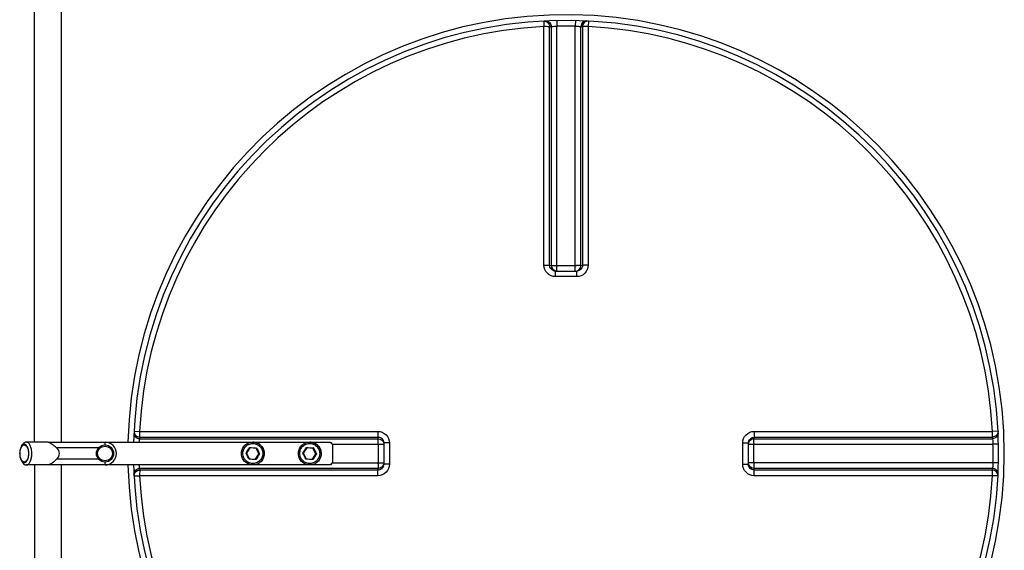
# Model space of a CAD drawing. Header units: millimetres. Extents: x 0 to 297, y 0 to 210.
# Tile 6 of 36: x 55 to 72, y 85 to 94. Entities that reach past the tile are written whole.
import ezdxf

# ---------------------------------------------------------------- set-up
doc = ezdxf.new("R2010")
doc.units = ezdxf.units.MM
doc.header["$LTSCALE"] = 16.335
doc.layers.get('0').update_dxf_attribs({"linetype": 'CONTINUOUS'})
doc.layers.add('01_GLOBAL', color=7, linetype='CONTINUOUS')
doc.layers.add('AXES_REF', color=7, linetype='CONTINUOUS')

msp = doc.modelspace()

# ---------------------------------------------------------------- linework, layer by layer
at = {"color": 9, "linetype": 'Continuous'}
for p, q in [((64.207, 94.16), (64.212, 94.063)), ((64.437, 94.169), (64.439, 94.071)), ((64.764, 94.169), (64.762, 94.071)), ((64.994, 94.16), (64.989, 94.063)), ((64.212, 89.875), (64.212, 94.063)), ((64.311, 89.874), (64.311, 94.061)), ((64.339, 94.062), (64.339, 89.871)), ((64.439, 89.774), (64.439, 94.071)), ((64.762, 89.774), (64.762, 94.071)), ((64.861, 89.871), (64.861, 94.062)), ((64.889, 94.061), (64.889, 89.874)), ((64.989, 94.063), (64.989, 89.875)), ((64.311, 89.874), (64.339, 89.871)), ((64.439, 89.87), (64.762, 89.87)), ((64.861, 89.871), (64.889, 89.874)), ((64.414, 89.675), (64.414, 89.774)), ((64.6, 89.675), (64.414, 89.675)), ((64.787, 89.675), (64.6, 89.675)), ((64.787, 89.675), (64.787, 89.774)), ((57.011, 86.964), (57.108, 86.959)), ((57.108, 86.959), (61.296, 86.959)), ((57.11, 86.86), (61.297, 86.86)), ((61.299, 86.831), (61.297, 86.86)), ((67.904, 86.86), (67.901, 86.831)), ((67.904, 86.86), (72.091, 86.86)), ((67.905, 86.959), (72.093, 86.959)), ((69.109, 86.959), (69.323, 86.959)), ((69.758, 86.959), (69.983, 86.959)), ((72.19, 86.964), (72.093, 86.959)), ((56.5, 86.721), (56.5, 86.771)), ((57.109, 86.831), (61.299, 86.831)), ((60.499, 86.732), (61.397, 86.732)), ((61.3, 86.732), (61.3, 86.409)), ((61.496, 86.757), (61.397, 86.757)), ((61.496, 86.757), (61.496, 86.384)), ((67.705, 86.757), (67.804, 86.757)), ((67.705, 86.384), (67.705, 86.757)), ((67.804, 86.732), (72.101, 86.732)), ((67.9, 86.409), (67.9, 86.732)), ((67.901, 86.831), (72.092, 86.831)), ((72.199, 86.734), (72.101, 86.732)), ((56.389, 86.671), (55.647, 86.671)), ((56.389, 86.471), (55.647, 86.471)), ((56.5, 86.371), (56.5, 86.421)), ((59.098, 86.371), (59.098, 86.371)), ((60.098, 86.371), (60.097, 86.371)), ((60.499, 86.409), (61.397, 86.409)), ((61.496, 86.384), (61.397, 86.384)), ((67.705, 86.384), (67.804, 86.384)), ((72.101, 86.409), (67.804, 86.409)), ((72.199, 86.407), (72.101, 86.409)), ((57.011, 86.177), (57.108, 86.182)), ((61.296, 86.182), (57.108, 86.182)), ((61.299, 86.31), (57.109, 86.31)), ((61.297, 86.281), (57.11, 86.281)), ((61.297, 86.281), (61.299, 86.31)), ((67.901, 86.31), (67.904, 86.281)), ((72.092, 86.31), (67.901, 86.31)), ((72.091, 86.281), (67.904, 86.281)), ((72.093, 86.182), (67.905, 86.182)), ((69.757, 86.182), (69.647, 86.182)), ((72.093, 86.182), (71.923, 86.182)), ((72.19, 86.177), (72.093, 86.182))]:
    msp.add_line(p, q, dxfattribs=at)
at = {"color": 7, "linetype": 'Continuous'}
for p, q in [((64.414, 89.774), (64.405, 89.774)), ((64.414, 89.774), (64.787, 89.774)), ((64.796, 89.774), (64.787, 89.774)), ((55.035, 86.701), (55.058, 86.734)), ((55.5, 86.768), (55.5, 86.771)), ((55.5, 86.771), (60.459, 86.771)), ((60.497, 86.731), (60.457, 86.771)), ((60.459, 86.771), (60.499, 86.731)), ((60.497, 86.731), (60.497, 86.411)), ((60.497, 86.731), (60.499, 86.731)), ((60.499, 86.731), (60.499, 86.411)), ((61.397, 86.766), (61.397, 86.757)), ((61.397, 86.757), (61.397, 86.384)), ((67.804, 86.766), (67.804, 86.767)), ((67.804, 86.757), (67.804, 86.766)), ((67.804, 86.384), (67.804, 86.757)), ((58.977, 86.576), (58.985, 86.576)), ((59.044, 86.668), (58.984, 86.576)), ((58.984, 86.576), (59.035, 86.478)), ((59.154, 86.663), (59.044, 86.668)), ((59.145, 86.473), (59.204, 86.565)), ((59.204, 86.565), (59.154, 86.663)), ((59.156, 86.663), (59.154, 86.663)), ((59.206, 86.565), (59.204, 86.565)), ((59.216, 86.565), (59.206, 86.565)), ((59.977, 86.576), (59.984, 86.576)), ((60.043, 86.668), (59.984, 86.576)), ((59.984, 86.576), (60.035, 86.478)), ((60.153, 86.663), (60.043, 86.668)), ((60.144, 86.473), (60.204, 86.565)), ((60.204, 86.565), (60.153, 86.663)), ((60.155, 86.663), (60.153, 86.663)), ((60.206, 86.565), (60.204, 86.565)), ((60.216, 86.565), (60.206, 86.565)), ((55.035, 86.44), (55.058, 86.407)), ((55.5, 86.371), (55.5, 86.373)), ((60.459, 86.371), (55.5, 86.371)), ((59.035, 86.478), (59.145, 86.473)), ((59.035, 86.475), (59.037, 86.478)), ((59.147, 86.473), (59.145, 86.473)), ((60.035, 86.478), (60.144, 86.473)), ((60.035, 86.475), (60.036, 86.478)), ((60.146, 86.473), (60.144, 86.473)), ((60.457, 86.371), (60.497, 86.411)), ((60.499, 86.411), (60.459, 86.371)), ((60.499, 86.411), (60.497, 86.411)), ((61.397, 86.384), (61.397, 86.375)), ((67.804, 86.375), (67.804, 86.384)), ((67.804, 86.374), (67.804, 86.375))]:
    msp.add_line(p, q, dxfattribs=at)
at = {"color": 9, "linetype": 'Continuous'}
for points in [[(67.905, 86.959), (68.043, 86.959), (68.176, 86.959), (68.305, 86.959), (68.429, 86.959), (68.548, 86.959), (68.665, 86.959), (68.779, 86.959), (68.89, 86.959), (69, 86.959), (69.109, 86.959)], [(69.431, 86.959), (69.539, 86.959), (69.647, 86.959)], [(69.983, 86.959), (70.098, 86.959), (70.216, 86.959), (70.337, 86.959), (70.461, 86.959), (70.589, 86.959), (70.72, 86.959), (70.855, 86.959), (70.995, 86.959), (71.139, 86.959), (71.287, 86.959), (71.439, 86.959), (71.596, 86.959), (71.757, 86.959), (71.923, 86.959)], [(68.547, 86.182), (68.428, 86.182), (68.304, 86.182), (68.175, 86.182), (68.042, 86.182), (67.905, 86.182)], [(68.889, 86.182), (68.778, 86.182), (68.664, 86.182)], [(69.215, 86.182), (69.107, 86.182), (68.999, 86.182)], [(71.439, 86.182), (71.286, 86.182), (71.138, 86.182), (70.994, 86.182), (70.855, 86.182), (70.719, 86.182), (70.588, 86.182), (70.461, 86.182), (70.337, 86.182), (70.216, 86.182), (70.098, 86.182), (69.982, 86.182), (69.757, 86.182)]]:
    msp.add_lwpolyline(points, dxfattribs=at)
at = {"color": 7, "linetype": 'Continuous'}
for points in [[(59.21, 86.565), (59.209, 86.565), (59.208, 86.565), (59.207, 86.565), (59.206, 86.565), (59.206, 86.565)], [(59.216, 86.565), (59.214, 86.565), (59.213, 86.565), (59.211, 86.565)], [(60.209, 86.565), (60.208, 86.565), (60.207, 86.565), (60.206, 86.565), (60.206, 86.565), (60.206, 86.565)], [(60.216, 86.565), (60.214, 86.565), (60.212, 86.565), (60.211, 86.565)]]:
    msp.add_lwpolyline(points, dxfattribs=at)
msp.add_circle((56.5, 86.571), 0.15, dxfattribs=at)
at = {"color": 9, "linetype": 'Continuous'}
msp.add_circle((56.5, 86.571), 0.13, dxfattribs=at)
at = {"color": 7, "linetype": 'Continuous'}
for centre, radius, start, end in [((64.6, 86.571), 7.6, 181.5077, 178.4922), ((56.5, 86.571), 0.2, 270, 90), ((58.696, 86.684), 0.398, 327.5111, 328.3697), ((59.696, 86.684), 0.398, 327.5111, 328.3697)]:
    msp.add_arc(centre, radius, start, end, dxfattribs=at)
at = {"color": 9, "linetype": 'Continuous'}
for centre, radius, start, end in [((64.6, 86.571), 7.503, 92.9675, 177.0325), ((64.7, 86.573), 7.498, 92.7532, 92.9681), ((64.6, 86.576), 7.498, 90, 91.236), ((64.6, 86.576), 7.498, 88.764, 90), ((64.501, 86.573), 7.498, 87.0319, 87.2468), ((64.6, 86.571), 7.503, 2.9675, 87.0325), ((64.439, 98.452), 8.581, 269.8533, 270.0002), ((64.762, 98.456), 8.585, 269.9999, 270.1443), ((64.415, 89.881), 0.107, 252.9521, 258.38), ((64.414, 89.879), 0.105, 258.3693, 264.7148), ((64.762, 89.87), 0.0985, 284.9841, 292.5387), ((64.762, 89.87), 0.0981, 292.5703, 300.1619), ((64.6, 86.471), 7.5, 177.0319, 177.2468), ((64.601, 86.471), 7.5, 2.7532, 2.9681), ((48.645, 93.274), 12.313, 327.0486, 327.605), ((59.49, 94.969), 8.305, 266.9047, 267.7294), ((64.834, 89.533), 6.354, 206.7709, 207.8492), ((49.644, 93.274), 12.313, 327.0486, 327.605), ((60.49, 94.969), 8.305, 266.9047, 267.7294), ((65.834, 89.533), 6.354, 206.7709, 207.8492), ((52.719, 86.732), 8.581, 359.9998, 0.1467), ((67.909, 86.757), 0.105, 169.9788, 174.5832), ((67.901, 86.732), 0.0997, 165.0029, 168.3948), ((67.91, 86.757), 0.106, 165.1861, 169.982), ((67.9, 86.732), 0.0985, 157.4613, 165.0159), ((67.9, 86.733), 0.0981, 149.8381, 157.4297), ((76.486, 86.732), 8.585, 179.8557, 180.0001), ((64.605, 86.571), 7.498, 358.7642, 1.2358), ((47.778, 80.726), 12.635, 27.0389, 27.5812), ((82.007, 71.877), 27.123, 147.2106, 147.4429), ((64.602, 83.039), 6.438, 146.7946, 147.8589), ((82.014, 98.404), 25.697, 207.1874, 207.4327), ((48.778, 80.726), 12.635, 27.0389, 27.5812), ((83.007, 71.877), 27.123, 147.2106, 147.4429), ((65.602, 83.039), 6.438, 146.7946, 147.8589), ((83.013, 98.404), 25.697, 207.1874, 207.4327), ((58.689, 77.878), 8.599, 86.9188, 87.7153), ((59.689, 77.878), 8.599, 86.9188, 87.7153), ((52.715, 86.409), 8.585, 359.8557, 0.0001), ((61.301, 86.408), 0.0981, 329.8381, 337.4297), ((61.301, 86.409), 0.0985, 337.4613, 345.0159), ((61.29, 86.385), 0.107, 342.9521, 348.38), ((61.292, 86.384), 0.105, 348.3693, 354.7148), ((76.482, 86.409), 8.581, 179.9998, 180.1467), ((64.6, 86.571), 7.503, 182.9675, 267.0325), ((64.6, 86.67), 7.5, 182.7532, 182.9681), ((64.6, 86.571), 7.503, 272.9675, 357.0325), ((64.601, 86.67), 7.5, 357.0319, 357.2468)]:
    msp.add_arc(centre, radius, start, end, dxfattribs=at)
at = {"color": 7, "linetype": 'Continuous'}
msp.add_ellipse((55.3, 86.571), major_axis=(-0.4, 0), ratio=0.5, start_param=2.617994, end_param=3.665191, dxfattribs=at)
at = {"color": 9, "linetype": 'Continuous'}
for points, knots in [([(64.207, 94.16), (64.233, 94.162), (64.289, 94.142), (64.311, 94.087), (64.311, 94.061)], [0, 0, 0, 0, 0.498567, 1, 1, 1, 1]), ([(64.235, 94.162), (64.261, 94.163), (64.317, 94.143), (64.339, 94.088), (64.339, 94.062)], [0, 0, 0, 0, 0.498599, 1, 1, 1, 1]), ([(64.965, 94.162), (64.939, 94.163), (64.884, 94.143), (64.861, 94.088), (64.861, 94.062)], [0, 0, 0, 0, 0.498599, 1, 1, 1, 1]), ([(64.994, 94.16), (64.968, 94.162), (64.912, 94.142), (64.889, 94.087), (64.889, 94.061)], [0, 0, 0, 0, 0.498567, 1, 1, 1, 1]), ([(64.311, 94.061), (64.308, 94.062), (64.275, 94.062), (64.242, 94.063), (64.212, 94.063)], [0, 0, 0, 0, 0.109221, 1, 1, 1, 1]), ([(64.339, 94.062), (64.343, 94.063), (64.376, 94.067), (64.409, 94.07), (64.439, 94.071)], [0, 0, 0, 0, 0.109867, 1, 1, 1, 1]), ([(64.762, 94.071), (64.774, 94.071), (64.807, 94.068), (64.841, 94.068), (64.861, 94.062)], [0, 0, 0, 0, 0.355616, 1, 1, 1, 1]), ([(64.989, 94.063), (64.977, 94.063), (64.944, 94.062), (64.91, 94.065), (64.889, 94.061)], [0, 0, 0, 0, 0.356334, 1, 1, 1, 1]), ([(64.212, 89.875), (64.224, 89.875), (64.257, 89.875), (64.29, 89.876), (64.311, 89.874)], [0, 0, 0, 0, 0.356432, 1, 1, 1, 1]), ([(64.414, 89.675), (64.362, 89.675), (64.256, 89.717), (64.212, 89.824), (64.212, 89.875)], [0, 0, 0, 0, 0.50046, 1, 1, 1, 1]), ([(64.339, 89.871), (64.342, 89.871), (64.368, 89.871), (64.394, 89.871), (64.417, 89.871)], [0, 0, 0, 0, 0.108162, 1, 1, 1, 1]), ([(64.861, 89.871), (64.859, 89.871), (64.833, 89.871), (64.807, 89.871), (64.784, 89.871)], [0, 0, 0, 0, 0.108156, 1, 1, 1, 1]), ([(64.989, 89.875), (64.989, 89.824), (64.945, 89.717), (64.838, 89.675), (64.787, 89.675)], [0, 0, 0, 0, 0.499825, 1, 1, 1, 1]), ([(64.889, 89.874), (64.889, 89.85), (64.869, 89.799), (64.821, 89.776), (64.796, 89.774)], [0, 0, 0, 0, 0.500557, 1, 1, 1, 1]), ([(64.989, 89.875), (64.977, 89.875), (64.944, 89.875), (64.911, 89.876), (64.889, 89.874)], [0, 0, 0, 0, 0.356432, 1, 1, 1, 1]), ([(57.009, 86.936), (57.008, 86.91), (57.028, 86.854), (57.083, 86.832), (57.109, 86.831)], [0, 0, 0, 0, 0.498599, 1, 1, 1, 1]), ([(57.011, 86.964), (57.009, 86.938), (57.029, 86.882), (57.084, 86.86), (57.11, 86.86)], [0, 0, 0, 0, 0.498567, 1, 1, 1, 1]), ([(57.108, 86.959), (57.108, 86.947), (57.109, 86.914), (57.106, 86.88), (57.11, 86.86)], [0, 0, 0, 0, 0.356334, 1, 1, 1, 1]), ([(61.296, 86.959), (61.296, 86.947), (61.296, 86.914), (61.295, 86.881), (61.297, 86.86)], [0, 0, 0, 0, 0.356432, 1, 1, 1, 1]), ([(61.296, 86.959), (61.347, 86.959), (61.454, 86.915), (61.496, 86.809), (61.496, 86.757)], [0, 0, 0, 0, 0.499825, 1, 1, 1, 1]), ([(61.297, 86.86), (61.321, 86.86), (61.372, 86.84), (61.394, 86.791), (61.397, 86.766)], [0, 0, 0, 0, 0.500557, 1, 1, 1, 1]), ([(67.705, 86.757), (67.705, 86.809), (67.747, 86.915), (67.854, 86.959), (67.905, 86.959)], [0, 0, 0, 0, 0.500171, 1, 1, 1, 1]), ([(67.905, 86.959), (67.905, 86.947), (67.904, 86.914), (67.906, 86.881), (67.904, 86.86)], [0, 0, 0, 0, 0.356432, 1, 1, 1, 1]), ([(72.19, 86.964), (72.192, 86.938), (72.171, 86.882), (72.117, 86.86), (72.091, 86.86)], [0, 0, 0, 0, 0.498597, 1, 1, 1, 1]), ([(72.091, 86.86), (72.091, 86.863), (72.092, 86.896), (72.093, 86.929), (72.093, 86.959)], [0, 0, 0, 0, 0.109221, 1, 1, 1, 1]), ([(72.192, 86.936), (72.193, 86.91), (72.173, 86.854), (72.118, 86.832), (72.092, 86.831)], [0, 0, 0, 0, 0.498599, 1, 1, 1, 1]), ([(57.102, 86.771), (57.102, 86.778), (57.104, 86.798), (57.105, 86.819), (57.109, 86.831)], [0, 0, 0, 0, 0.371474, 1, 1, 1, 1]), ([(58.921, 86.579), (58.922, 86.602), (58.933, 86.647), (58.975, 86.704), (59.036, 86.74), (59.105, 86.751), (59.174, 86.734), (59.23, 86.692), (59.266, 86.632), (59.273, 86.585), (59.272, 86.562)], [0, 0, 0, 0, 0.124937, 0.249945, 0.374968, 0.499988, 0.62501, 0.750042, 0.875058, 1, 1, 1, 1]), ([(59.098, 86.771), (59.124, 86.771), (59.178, 86.759), (59.246, 86.712), (59.29, 86.643), (59.298, 86.588), (59.297, 86.561)], [0, 0, 0, 0, 0.250035, 0.500091, 0.750121, 1, 1, 1, 1]), ([(59.921, 86.579), (59.922, 86.602), (59.933, 86.647), (59.975, 86.704), (60.035, 86.74), (60.105, 86.751), (60.173, 86.734), (60.23, 86.692), (60.266, 86.632), (60.273, 86.585), (60.272, 86.562)], [0, 0, 0, 0, 0.124937, 0.249945, 0.374968, 0.499988, 0.62501, 0.750042, 0.875058, 1, 1, 1, 1]), ([(60.097, 86.771), (60.124, 86.771), (60.178, 86.759), (60.246, 86.712), (60.29, 86.643), (60.298, 86.588), (60.297, 86.561)], [0, 0, 0, 0, 0.250035, 0.500091, 0.750121, 1, 1, 1, 1]), ([(61.3, 86.754), (61.3, 86.764), (61.3, 86.789), (61.301, 86.815), (61.299, 86.831)], [0, 0, 0, 0, 0.367753, 1, 1, 1, 1]), ([(67.9, 86.754), (67.9, 86.763), (67.901, 86.789), (67.9, 86.815), (67.901, 86.831)], [0, 0, 0, 0, 0.367614, 1, 1, 1, 1]), ([(72.092, 86.831), (72.093, 86.828), (72.097, 86.795), (72.1, 86.762), (72.101, 86.732)], [0, 0, 0, 0, 0.109867, 1, 1, 1, 1]), ([(59.272, 86.562), (59.271, 86.539), (59.26, 86.494), (59.218, 86.437), (59.158, 86.401), (59.088, 86.39), (59.02, 86.407), (58.963, 86.449), (58.927, 86.509), (58.92, 86.556), (58.921, 86.579)], [0, 0, 0, 0, 0.124937, 0.249945, 0.374968, 0.499988, 0.62501, 0.750042, 0.875058, 1, 1, 1, 1]), ([(59.297, 86.561), (59.296, 86.536), (59.284, 86.486), (59.239, 86.422), (59.174, 86.38), (59.123, 86.371), (59.098, 86.371)], [0, 0, 0, 0, 0.24988, 0.499899, 0.749951, 1, 1, 1, 1]), ([(60.272, 86.562), (60.271, 86.539), (60.26, 86.494), (60.218, 86.437), (60.158, 86.401), (60.088, 86.39), (60.02, 86.407), (59.963, 86.449), (59.927, 86.509), (59.92, 86.556), (59.921, 86.579)], [0, 0, 0, 0, 0.124937, 0.249945, 0.374968, 0.499988, 0.62501, 0.750042, 0.875058, 1, 1, 1, 1]), ([(60.297, 86.561), (60.296, 86.536), (60.284, 86.486), (60.239, 86.422), (60.174, 86.38), (60.123, 86.371), (60.098, 86.371)], [0, 0, 0, 0, 0.24988, 0.499899, 0.749951, 1, 1, 1, 1]), ([(57.109, 86.31), (57.108, 86.312), (57.105, 86.332), (57.103, 86.352), (57.102, 86.371)], [0, 0, 0, 0, 0.110765, 1, 1, 1, 1]), ([(61.496, 86.384), (61.496, 86.332), (61.454, 86.226), (61.347, 86.182), (61.296, 86.182)], [0, 0, 0, 0, 0.50046, 1, 1, 1, 1]), ([(61.3, 86.387), (61.3, 86.378), (61.3, 86.352), (61.301, 86.326), (61.299, 86.31)], [0, 0, 0, 0, 0.367614, 1, 1, 1, 1]), ([(67.905, 86.182), (67.854, 86.182), (67.747, 86.226), (67.705, 86.332), (67.705, 86.384)], [0, 0, 0, 0, 0.499829, 1, 1, 1, 1]), ([(67.904, 86.281), (67.879, 86.281), (67.829, 86.301), (67.807, 86.35), (67.804, 86.374)], [0, 0, 0, 0, 0.500599, 1, 1, 1, 1]), ([(67.9, 86.387), (67.9, 86.377), (67.901, 86.352), (67.9, 86.326), (67.901, 86.31)], [0, 0, 0, 0, 0.367753, 1, 1, 1, 1]), ([(72.101, 86.409), (72.101, 86.397), (72.098, 86.364), (72.098, 86.33), (72.092, 86.31)], [0, 0, 0, 0, 0.355616, 1, 1, 1, 1]), ([(57.009, 86.206), (57.008, 86.232), (57.028, 86.287), (57.083, 86.309), (57.109, 86.31)], [0, 0, 0, 0, 0.498599, 1, 1, 1, 1]), ([(57.011, 86.177), (57.009, 86.203), (57.029, 86.259), (57.084, 86.281), (57.11, 86.281)], [0, 0, 0, 0, 0.498597, 1, 1, 1, 1]), ([(57.11, 86.281), (57.109, 86.278), (57.109, 86.245), (57.108, 86.212), (57.108, 86.182)], [0, 0, 0, 0, 0.109221, 1, 1, 1, 1]), ([(61.296, 86.182), (61.296, 86.194), (61.296, 86.227), (61.295, 86.26), (61.297, 86.281)], [0, 0, 0, 0, 0.356432, 1, 1, 1, 1]), ([(67.905, 86.182), (67.905, 86.194), (67.904, 86.227), (67.906, 86.26), (67.904, 86.281)], [0, 0, 0, 0, 0.356428, 1, 1, 1, 1]), ([(72.19, 86.177), (72.192, 86.203), (72.171, 86.259), (72.117, 86.282), (72.091, 86.281)], [0, 0, 0, 0, 0.498567, 1, 1, 1, 1]), ([(72.093, 86.182), (72.093, 86.194), (72.092, 86.227), (72.095, 86.261), (72.091, 86.281)], [0, 0, 0, 0, 0.356334, 1, 1, 1, 1]), ([(72.192, 86.206), (72.193, 86.232), (72.173, 86.287), (72.118, 86.309), (72.092, 86.31)], [0, 0, 0, 0, 0.498599, 1, 1, 1, 1])]:
    msp.add_open_spline(points, degree=3, knots=knots, dxfattribs=at)
for points in [[(64.383, 89.778), (64.345, 89.79), (64.311, 89.834), (64.311, 89.874)], [(64.339, 89.871), (64.339, 89.83), (64.378, 89.782), (64.419, 89.774)], [(64.812, 89.785), (64.841, 89.802), (64.861, 89.838), (64.861, 89.871)], [(67.807, 86.784), (67.818, 86.823), (67.863, 86.86), (67.904, 86.86)], [(61.299, 86.831), (61.341, 86.831), (61.389, 86.793), (61.397, 86.752)], [(67.815, 86.782), (67.832, 86.811), (67.868, 86.831), (67.901, 86.831)], [(61.392, 86.353), (61.381, 86.315), (61.337, 86.281), (61.297, 86.281)], [(61.386, 86.359), (61.369, 86.33), (61.333, 86.31), (61.299, 86.31)], [(67.901, 86.31), (67.859, 86.31), (67.812, 86.348), (67.804, 86.389)]]:
    msp.add_open_spline(points, degree=3, dxfattribs=at)
at = {"color": 7, "linetype": 'Continuous'}
for points, knots in [([(55.035, 86.701), (55.023, 86.684), (55.006, 86.641), (55.001, 86.595), (55.001, 86.571)], [0, 0, 0, 0, 0.45663, 1, 1, 1, 1]), ([(55.161, 86.571), (55.161, 86.599), (55.156, 86.639), (55.137, 86.686), (55.12, 86.712), (55.099, 86.729), (55.065, 86.734), (55.044, 86.715), (55.035, 86.701)], [0, 0, 0, 0, 0.338126, 0.485094, 0.609101, 0.710523, 0.798883, 1, 1, 1, 1]), ([(55.115, 86.771), (55.105, 86.771), (55.081, 86.762), (55.065, 86.744), (55.058, 86.734)], [0, 0, 0, 0, 0.450313, 1, 1, 1, 1]), ([(55.215, 86.571), (55.215, 86.596), (55.211, 86.645), (55.191, 86.709), (55.161, 86.756), (55.129, 86.771), (55.115, 86.771)], [0, 0, 0, 0, 0.319593, 0.603857, 0.828863, 1, 1, 1, 1]), ([(55.647, 86.671), (55.623, 86.691), (55.58, 86.731), (55.527, 86.762), (55.5, 86.768)], [0, 0, 0, 0, 0.5411, 1, 1, 1, 1]), ([(58.898, 86.58), (58.899, 86.605), (58.911, 86.656), (58.956, 86.719), (59.021, 86.761), (59.072, 86.771), (59.098, 86.771)], [0, 0, 0, 0, 0.250035, 0.500039, 0.750021, 1, 1, 1, 1]), ([(59.042, 86.677), (59.042, 86.676), (59.043, 86.673), (59.045, 86.67), (59.046, 86.668)], [0, 0, 0, 0, 0.341006, 1, 1, 1, 1]), ([(59.161, 86.671), (59.16, 86.669), (59.158, 86.667), (59.156, 86.664), (59.156, 86.663), (59.156, 86.663)], [0, 0, 0, 0, 0.686501, 0.911423, 1, 1, 1, 1]), ([(59.897, 86.58), (59.899, 86.605), (59.911, 86.656), (59.956, 86.719), (60.021, 86.761), (60.072, 86.771), (60.097, 86.771)], [0, 0, 0, 0, 0.250035, 0.500039, 0.750021, 1, 1, 1, 1]), ([(60.041, 86.677), (60.042, 86.676), (60.043, 86.673), (60.045, 86.67), (60.045, 86.668)], [0, 0, 0, 0, 0.341006, 1, 1, 1, 1]), ([(60.161, 86.671), (60.159, 86.669), (60.158, 86.667), (60.156, 86.664), (60.156, 86.663), (60.155, 86.663)], [0, 0, 0, 0, 0.686501, 0.911423, 1, 1, 1, 1]), ([(55.001, 86.571), (55.001, 86.546), (55.006, 86.5), (55.023, 86.457), (55.035, 86.44)], [0, 0, 0, 0, 0.54337, 1, 1, 1, 1]), ([(55.035, 86.44), (55.044, 86.426), (55.065, 86.407), (55.099, 86.412), (55.12, 86.429), (55.137, 86.455), (55.156, 86.502), (55.161, 86.543), (55.161, 86.571)], [0, 0, 0, 0, 0.201116, 0.289477, 0.390899, 0.514906, 0.661873, 1, 1, 1, 1]), ([(55.115, 86.371), (55.129, 86.371), (55.161, 86.385), (55.191, 86.432), (55.211, 86.496), (55.215, 86.545), (55.215, 86.571)], [0, 0, 0, 0, 0.171137, 0.396143, 0.680407, 1, 1, 1, 1]), ([(59.098, 86.371), (59.071, 86.371), (59.017, 86.382), (58.949, 86.429), (58.905, 86.499), (58.897, 86.553), (58.898, 86.58)], [0, 0, 0, 0, 0.249971, 0.499959, 0.749972, 1, 1, 1, 1]), ([(60.097, 86.371), (60.07, 86.371), (60.016, 86.382), (59.949, 86.429), (59.905, 86.499), (59.896, 86.553), (59.897, 86.58)], [0, 0, 0, 0, 0.249971, 0.499959, 0.749972, 1, 1, 1, 1]), ([(55.058, 86.407), (55.065, 86.397), (55.081, 86.379), (55.105, 86.371), (55.115, 86.371)], [0, 0, 0, 0, 0.549687, 1, 1, 1, 1]), ([(55.5, 86.373), (55.527, 86.379), (55.58, 86.41), (55.623, 86.45), (55.647, 86.471)], [0, 0, 0, 0, 0.4589, 1, 1, 1, 1]), ([(59.151, 86.464), (59.15, 86.466), (59.149, 86.469), (59.147, 86.471), (59.147, 86.473), (59.147, 86.473)], [0, 0, 0, 0, 0.687241, 0.911986, 1, 1, 1, 1]), ([(60.151, 86.464), (60.15, 86.466), (60.149, 86.469), (60.147, 86.471), (60.147, 86.473), (60.146, 86.473)], [0, 0, 0, 0, 0.687241, 0.911986, 1, 1, 1, 1])]:
    msp.add_open_spline(points, degree=3, knots=knots, dxfattribs=at)
at = {"layer": '01_GLOBAL', "color": 7, "linetype": 'Continuous'}
msp.add_arc((64.6, 86.571), 7.7, 181.4884, 178.5116, dxfattribs=at)
at = {"layer": 'AXES_REF', "color": 9, "linetype": 'Continuous'}
for p, q in [((55.259, 86.771), (55.259, 109.828)), ((55.73, 109.711), (55.73, 86.771)), ((55.259, 86.371), (55.259, 63.313)), ((55.73, 86.371), (55.73, 63.431))]:
    msp.add_line(p, q, dxfattribs=at)
at = {"layer": 'AXES_REF', "color": 7, "linetype": 'Continuous'}
for p, q in [((55.5, 86.771), (55.115, 86.771)), ((59.098, 86.771), (59.098, 86.771)), ((60.097, 86.771), (60.098, 86.771)), ((55.5, 86.371), (55.115, 86.371)), ((59.098, 86.371), (59.098, 86.371)), ((60.097, 86.371), (60.098, 86.371))]:
    msp.add_line(p, q, dxfattribs=at)
for points, knots in [([(55.006, 86.571), (55.006, 86.595), (55.011, 86.639), (55.028, 86.681), (55.04, 86.697)], [0, 0, 0, 0, 0.547386, 1, 1, 1, 1]), ([(55.04, 86.697), (55.043, 86.7), (55.054, 86.712), (55.069, 86.721), (55.081, 86.721)], [0, 0, 0, 0, 0.290549, 1, 1, 1, 1]), ([(55.081, 86.721), (55.104, 86.721), (55.136, 86.682), (55.152, 86.627), (55.156, 86.59), (55.156, 86.571)], [0, 0, 0, 0, 0.387198, 0.67567, 1, 1, 1, 1]), ([(59.298, 86.561), (59.299, 86.588), (59.29, 86.643), (59.247, 86.712), (59.179, 86.759), (59.125, 86.771), (59.098, 86.771)], [0, 0, 0, 0, 0.250057, 0.500058, 0.750042, 1, 1, 1, 1]), ([(60.297, 86.561), (60.299, 86.588), (60.29, 86.643), (60.246, 86.712), (60.178, 86.759), (60.124, 86.771), (60.098, 86.771)], [0, 0, 0, 0, 0.250057, 0.500058, 0.750042, 1, 1, 1, 1]), ([(55.04, 86.444), (55.028, 86.46), (55.011, 86.502), (55.006, 86.546), (55.006, 86.571)], [0, 0, 0, 0, 0.452614, 1, 1, 1, 1]), ([(55.156, 86.571), (55.156, 86.551), (55.152, 86.514), (55.136, 86.459), (55.104, 86.421), (55.081, 86.421)], [0, 0, 0, 0, 0.32433, 0.612802, 1, 1, 1, 1]), ([(59.298, 86.561), (59.296, 86.536), (59.284, 86.485), (59.239, 86.422), (59.174, 86.38), (59.123, 86.371), (59.098, 86.371)], [0, 0, 0, 0, 0.250059, 0.500055, 0.750038, 1, 1, 1, 1]), ([(60.297, 86.561), (60.296, 86.536), (60.284, 86.485), (60.239, 86.422), (60.174, 86.38), (60.123, 86.371), (60.098, 86.371)], [0, 0, 0, 0, 0.250059, 0.500055, 0.750038, 1, 1, 1, 1]), ([(55.081, 86.421), (55.077, 86.421), (55.061, 86.423), (55.048, 86.435), (55.04, 86.444)], [0, 0, 0, 0, 0.2243, 1, 1, 1, 1])]:
    msp.add_open_spline(points, degree=3, knots=knots, dxfattribs=at)

doc.saveas('drawing.dxf')
